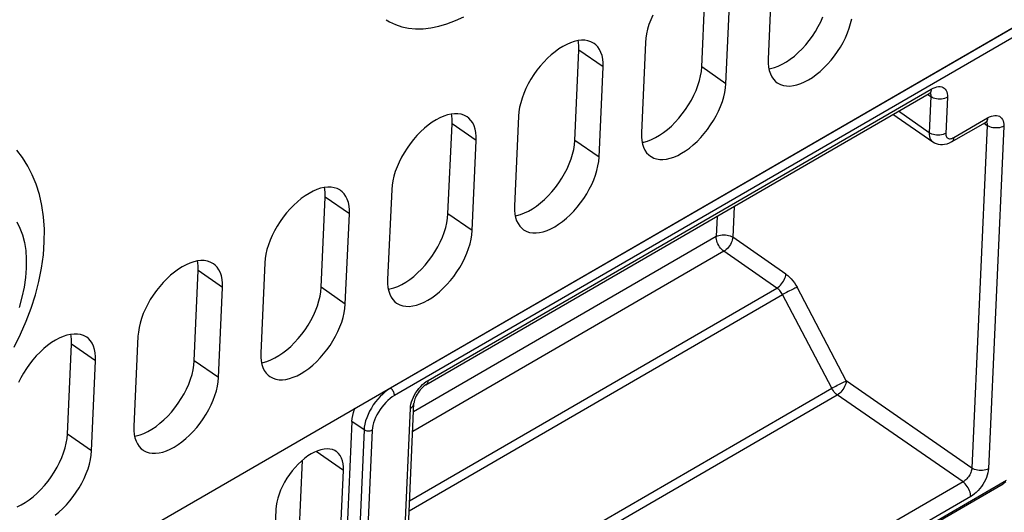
# Model space of a CAD drawing. Header units: millimetres. Extents: x 0 to 594, y 0 to 420.
# Tile 73 of 80: x 544 to 561, y 142 to 151. Entities that reach past the tile are written whole.
import ezdxf

# ---------------------------------------------------------------- set-up
doc = ezdxf.new("R2010")
doc.units = ezdxf.units.MM
doc.header["$LTSCALE"] = 32.67
doc.layers.get('0').update_dxf_attribs({"linetype": 'CONTINUOUS'})

msp = doc.modelspace()

# ---------------------------------------------------------------- linework, layer by layer
at = {"color": 7, "linetype": 'CONTINUOUS'}
for p, q in [((531.552, 133.148), (565.112, 152.596)), ((557.311, 151.458), (557.242, 149.915)), ((556.105, 149.783), (556.174, 151.326)), ((556.519, 149.496), (556.588, 151.039)), ((550.708, 150.592), (550.765, 150.556)), ((550.765, 150.556), (550.866, 150.507)), ((551.748, 150.522), (551.892, 150.576)), ((551.892, 150.576), (552.038, 150.642)), ((555.233, 150.589), (555.203, 150.508)), ((555.268, 150.67), (555.233, 150.589)), ((558.099, 150.473), (558.141, 150.556)), ((558.141, 150.556), (558.179, 150.64)), ((558.652, 150.526), (558.67, 150.604)), ((550.866, 150.507), (550.974, 150.47)), ((550.974, 150.47), (551.089, 150.446)), ((551.089, 150.446), (551.21, 150.435)), ((551.21, 150.435), (551.338, 150.437)), ((551.338, 150.437), (551.47, 150.453)), ((551.47, 150.453), (551.607, 150.481)), ((551.607, 150.481), (551.748, 150.522)), ((555.179, 150.428), (555.16, 150.35)), ((555.203, 150.508), (555.179, 150.428)), ((557.999, 150.312), (558.051, 150.392)), ((558.051, 150.392), (558.099, 150.473)), ((558.598, 150.365), (558.627, 150.446)), ((558.627, 150.446), (558.652, 150.526)), ((553.926, 150.22), (553.862, 150.198)), ((553.989, 150.234), (553.926, 150.22)), ((554.048, 150.24), (553.989, 150.234)), ((553.998, 150.207), (553.992, 150.234)), ((554.105, 150.239), (554.048, 150.24)), ((554.159, 150.231), (554.105, 150.239)), ((554.208, 150.215), (554.159, 150.231)), ((555.148, 150.274), (555.142, 150.201)), ((555.16, 150.35), (555.148, 150.274)), ((557.883, 150.162), (557.943, 150.236)), ((557.943, 150.236), (557.999, 150.312)), ((558.522, 150.203), (558.562, 150.284)), ((558.562, 150.284), (558.598, 150.365)), ((553.663, 150.092), (553.596, 150.044)), ((553.73, 150.134), (553.663, 150.092)), ((553.796, 150.17), (553.73, 150.134)), ((553.862, 150.198), (553.796, 150.17)), ((553.935, 148.525), (554.005, 150.069)), ((554.005, 150.14), (553.998, 150.207)), ((554.005, 150.069), (554.005, 150.14)), ((554.253, 150.192), (554.208, 150.215)), ((554.265, 150.184), (554.253, 150.192)), ((554.293, 150.162), (554.265, 150.184)), ((554.328, 150.125), (554.293, 150.162)), ((554.358, 150.082), (554.328, 150.125)), ((554.382, 150.032), (554.358, 150.082)), ((555.142, 150.201), (555.072, 148.657)), ((557.756, 150.029), (557.821, 150.093)), ((557.821, 150.093), (557.883, 150.162)), ((558.427, 150.046), (558.477, 150.124)), ((558.477, 150.124), (558.522, 150.203)), ((553.466, 149.931), (553.404, 149.867)), ((553.53, 149.99), (553.466, 149.931)), ((553.596, 150.044), (553.53, 149.99)), ((554.4, 149.977), (554.382, 150.032)), ((554.412, 149.916), (554.4, 149.977)), ((554.418, 149.851), (554.412, 149.916)), ((557.242, 149.915), (557.242, 149.845)), ((557.552, 149.87), (557.62, 149.917)), ((557.62, 149.917), (557.689, 149.97)), ((557.689, 149.97), (557.756, 150.029)), ((558.257, 149.83), (558.317, 149.899)), ((558.317, 149.899), (558.374, 149.971)), ((558.374, 149.971), (558.427, 150.046)), ((553.287, 149.726), (553.233, 149.651)), ((553.344, 149.798), (553.287, 149.726)), ((553.404, 149.867), (553.344, 149.798)), ((554.349, 148.238), (554.418, 149.782)), ((554.418, 149.782), (554.418, 149.851)), ((556.099, 149.707), (556.105, 149.783)), ((557.242, 149.845), (557.248, 149.78)), ((557.248, 149.78), (557.26, 149.72)), ((557.254, 149.75), (557.282, 149.755)), ((557.26, 149.72), (557.279, 149.664)), ((557.282, 149.755), (557.348, 149.772)), ((557.348, 149.772), (557.415, 149.797)), ((557.415, 149.797), (557.483, 149.83)), ((557.483, 149.83), (557.552, 149.87)), ((558.13, 149.706), (558.195, 149.766)), ((558.195, 149.766), (558.257, 149.83)), ((553.184, 149.573), (553.139, 149.493)), ((553.233, 149.651), (553.184, 149.573)), ((556.04, 149.466), (556.066, 149.548)), ((556.066, 149.548), (556.086, 149.629)), ((556.086, 149.629), (556.099, 149.707)), ((557.279, 149.664), (557.303, 149.615)), ((557.303, 149.615), (557.332, 149.571)), ((557.332, 149.571), (557.367, 149.534)), ((557.864, 149.527), (557.931, 149.562)), ((557.931, 149.562), (557.998, 149.604)), ((557.998, 149.604), (558.064, 149.652)), ((558.064, 149.652), (558.13, 149.706)), ((553.098, 149.413), (553.063, 149.331)), ((553.139, 149.493), (553.098, 149.413)), ((555.972, 149.299), (556.009, 149.382)), ((556.009, 149.382), (556.04, 149.466)), ((556.5, 149.347), (556.513, 149.423)), ((556.513, 149.423), (556.519, 149.496)), ((557.367, 149.534), (557.396, 149.512)), ((557.396, 149.512), (557.408, 149.504)), ((557.408, 149.504), (557.453, 149.481)), ((557.453, 149.481), (557.502, 149.466)), ((557.502, 149.466), (557.555, 149.457)), ((557.555, 149.457), (557.612, 149.456)), ((557.612, 149.456), (557.672, 149.463)), ((557.672, 149.463), (557.734, 149.477)), ((557.734, 149.477), (557.799, 149.498)), ((557.799, 149.498), (557.864, 149.527)), ((551.387, 144.339), (559.994, 149.327)), ((553.033, 149.251), (553.009, 149.171)), ((553.063, 149.331), (553.033, 149.251)), ((555.881, 149.134), (555.929, 149.216)), ((555.929, 149.216), (555.972, 149.299)), ((556.458, 149.189), (556.482, 149.269)), ((556.482, 149.269), (556.5, 149.347)), ((560.007, 149.334), (559.994, 149.327)), ((560.017, 149.338), (560.007, 149.334)), ((560.025, 149.341), (560.017, 149.338)), ((560.03, 149.342), (560.025, 149.341)), ((560.031, 149.342), (560.03, 149.342)), ((560.03, 149.342), (560.031, 149.342)), ((552.99, 149.092), (552.978, 149.016)), ((553.009, 149.171), (552.99, 149.092)), ((555.773, 148.978), (555.829, 149.055)), ((555.829, 149.055), (555.881, 149.134)), ((556.392, 149.027), (556.428, 149.108)), ((556.428, 149.108), (556.458, 149.189)), ((551.56, 148.877), (551.493, 148.835)), ((551.626, 148.912), (551.56, 148.877)), ((551.692, 148.941), (551.626, 148.912)), ((551.756, 148.962), (551.692, 148.941)), ((551.819, 148.976), (551.756, 148.962)), ((551.879, 148.983), (551.819, 148.976)), ((551.828, 148.95), (551.823, 148.977)), ((551.835, 148.883), (551.828, 148.95)), ((551.835, 148.811), (551.835, 148.883)), ((551.935, 148.982), (551.879, 148.983)), ((551.989, 148.974), (551.935, 148.982)), ((552.038, 148.958), (551.989, 148.974)), ((552.083, 148.935), (552.038, 148.958)), ((552.095, 148.927), (552.083, 148.935)), ((552.123, 148.905), (552.095, 148.927)), ((552.158, 148.868), (552.123, 148.905)), ((552.972, 148.943), (552.903, 147.4)), ((552.978, 149.016), (552.972, 148.943)), ((555.651, 148.836), (555.714, 148.905)), ((555.714, 148.905), (555.773, 148.978)), ((556.307, 148.866), (556.352, 148.946)), ((556.352, 148.946), (556.392, 149.027)), ((560.058, 148.496), (559.376, 148.969)), ((551.361, 148.733), (551.296, 148.673)), ((551.426, 148.787), (551.361, 148.733)), ((551.493, 148.835), (551.426, 148.787)), ((551.765, 147.268), (551.835, 148.811)), ((552.188, 148.824), (552.158, 148.868)), ((552.212, 148.775), (552.188, 148.824)), ((552.23, 148.72), (552.212, 148.775)), ((552.243, 148.659), (552.23, 148.72)), ((555.451, 148.659), (555.519, 148.712)), ((555.519, 148.712), (555.586, 148.771)), ((555.586, 148.771), (555.651, 148.836)), ((556.147, 148.641), (556.204, 148.713)), ((556.204, 148.713), (556.257, 148.789)), ((556.257, 148.789), (556.307, 148.866)), ((560.379, 148.498), (560.958, 148.833)), ((560.971, 148.84), (560.958, 148.833)), ((560.982, 148.845), (560.971, 148.84)), ((560.989, 148.847), (560.982, 148.845)), ((560.994, 148.848), (560.989, 148.847)), ((560.995, 148.849), (560.994, 148.848)), ((560.994, 148.849), (560.995, 148.849)), ((551.174, 148.541), (551.117, 148.468)), ((551.234, 148.609), (551.174, 148.541)), ((551.296, 148.673), (551.234, 148.609)), ((552.249, 148.594), (552.243, 148.659)), ((552.248, 148.524), (552.249, 148.594)), ((555.072, 148.657), (555.072, 148.588)), ((555.072, 148.588), (555.078, 148.523)), ((555.178, 148.515), (555.245, 148.54)), ((555.245, 148.54), (555.313, 148.573)), ((555.313, 148.573), (555.382, 148.613)), ((555.382, 148.613), (555.451, 148.659)), ((556.025, 148.508), (556.087, 148.573)), ((556.087, 148.573), (556.147, 148.641)), ((551.064, 148.393), (551.014, 148.315)), ((551.117, 148.468), (551.064, 148.393)), ((552.179, 146.981), (552.248, 148.524)), ((553.896, 148.291), (553.916, 148.372)), ((553.916, 148.372), (553.929, 148.45)), ((553.929, 148.45), (553.935, 148.525)), ((555.078, 148.523), (555.091, 148.462)), ((555.084, 148.493), (555.113, 148.497)), ((555.091, 148.462), (555.109, 148.407)), ((555.109, 148.407), (555.133, 148.357)), ((555.113, 148.497), (555.178, 148.515)), ((555.828, 148.347), (555.895, 148.395)), ((555.895, 148.395), (555.96, 148.449)), ((555.96, 148.449), (556.025, 148.508)), ((560.087, 148.479), (560.058, 148.496)), ((560.118, 148.465), (560.087, 148.479)), ((560.152, 148.456), (560.118, 148.465)), ((560.186, 148.45), (560.152, 148.456)), ((560.223, 148.45), (560.186, 148.45)), ((560.26, 148.454), (560.223, 148.45)), ((560.299, 148.463), (560.26, 148.454)), ((560.339, 148.477), (560.299, 148.463)), ((560.379, 148.498), (560.339, 148.477)), ((544.486, 148.23), (544.388, 148.36)), ((544.576, 148.087), (544.486, 148.23)), ((550.969, 148.236), (550.928, 148.155)), ((551.014, 148.315), (550.969, 148.236)), ((553.839, 148.125), (553.871, 148.208)), ((553.871, 148.208), (553.896, 148.291)), ((554.343, 148.165), (554.349, 148.238)), ((555.133, 148.357), (555.163, 148.314)), ((555.163, 148.314), (555.198, 148.277)), ((555.198, 148.277), (555.226, 148.255)), ((555.226, 148.255), (555.238, 148.247)), ((555.238, 148.247), (555.283, 148.224)), ((555.283, 148.224), (555.332, 148.208)), ((555.332, 148.208), (555.386, 148.2)), ((555.386, 148.2), (555.442, 148.199)), ((555.442, 148.199), (555.502, 148.206)), ((555.502, 148.206), (555.564, 148.22)), ((555.564, 148.22), (555.629, 148.241)), ((555.629, 148.241), (555.694, 148.269)), ((555.694, 148.269), (555.761, 148.305)), ((555.761, 148.305), (555.828, 148.347)), ((544.655, 147.935), (544.576, 148.087)), ((550.893, 148.074), (550.863, 147.993)), ((550.928, 148.155), (550.893, 148.074)), ((553.759, 147.959), (553.802, 148.041)), ((553.802, 148.041), (553.839, 148.125)), ((554.312, 148.011), (554.33, 148.089)), ((554.33, 148.089), (554.343, 148.165)), ((544.721, 147.774), (544.655, 147.935)), ((550.839, 147.913), (550.821, 147.835)), ((550.863, 147.993), (550.839, 147.913)), ((553.66, 147.797), (553.712, 147.877)), ((553.712, 147.877), (553.759, 147.959)), ((554.258, 147.85), (554.288, 147.931)), ((554.288, 147.931), (554.312, 148.011)), ((544.777, 147.597), (544.721, 147.774)), ((549.587, 147.705), (549.522, 147.683)), ((549.649, 147.719), (549.587, 147.705)), ((549.709, 147.725), (549.649, 147.719)), ((549.658, 147.692), (549.653, 147.719)), ((549.665, 147.625), (549.658, 147.692)), ((549.766, 147.725), (549.709, 147.725)), ((549.819, 147.716), (549.766, 147.725)), ((549.868, 147.7), (549.819, 147.716)), ((549.913, 147.677), (549.868, 147.7)), ((550.808, 147.759), (550.802, 147.686)), ((550.821, 147.835), (550.808, 147.759)), ((553.544, 147.647), (553.603, 147.721)), ((553.603, 147.721), (553.66, 147.797)), ((554.182, 147.689), (554.223, 147.769)), ((554.223, 147.769), (554.258, 147.85)), ((544.82, 147.409), (544.777, 147.597)), ((549.256, 147.529), (549.191, 147.475)), ((549.323, 147.577), (549.256, 147.529)), ((549.39, 147.619), (549.323, 147.577)), ((549.457, 147.655), (549.39, 147.619)), ((549.522, 147.683), (549.457, 147.655)), ((549.596, 146.01), (549.665, 147.554)), ((549.665, 147.554), (549.665, 147.625)), ((549.925, 147.669), (549.913, 147.677)), ((549.953, 147.647), (549.925, 147.669)), ((549.989, 147.61), (549.953, 147.647)), ((550.018, 147.567), (549.989, 147.61)), ((550.042, 147.517), (550.018, 147.567)), ((550.802, 147.686), (550.733, 146.143)), ((553.416, 147.514), (553.481, 147.578)), ((553.481, 147.578), (553.544, 147.647)), ((554.034, 147.456), (554.088, 147.531)), ((554.088, 147.531), (554.137, 147.609)), ((554.137, 147.609), (554.182, 147.689)), ((544.848, 147.214), (544.82, 147.409)), ((549.126, 147.416), (549.064, 147.352)), ((549.191, 147.475), (549.126, 147.416)), ((550.061, 147.462), (550.042, 147.517)), ((550.073, 147.402), (550.061, 147.462)), ((550.079, 147.336), (550.073, 147.402)), ((552.903, 147.4), (552.902, 147.331)), ((553.143, 147.315), (553.212, 147.355)), ((553.212, 147.355), (553.281, 147.402)), ((553.281, 147.402), (553.349, 147.455)), ((553.349, 147.455), (553.416, 147.514)), ((553.917, 147.315), (553.977, 147.384)), ((553.977, 147.384), (554.034, 147.456)), ((544.863, 147.004), (544.848, 147.214)), ((548.947, 147.211), (548.894, 147.136)), ((549.004, 147.283), (548.947, 147.211)), ((549.064, 147.352), (549.004, 147.283)), ((550.009, 145.723), (550.079, 147.267)), ((550.079, 147.267), (550.079, 147.336)), ((551.746, 147.114), (551.759, 147.193)), ((551.759, 147.193), (551.765, 147.268)), ((552.902, 147.331), (552.909, 147.265)), ((552.909, 147.265), (552.921, 147.205)), ((552.915, 147.235), (552.943, 147.24)), ((552.921, 147.205), (552.939, 147.15)), ((552.943, 147.24), (553.008, 147.257)), ((553.008, 147.257), (553.075, 147.283)), ((553.075, 147.283), (553.143, 147.315)), ((553.725, 147.138), (553.791, 147.192)), ((553.791, 147.192), (553.855, 147.251)), ((553.855, 147.251), (553.917, 147.315)), ((548.844, 147.058), (548.799, 146.978)), ((548.894, 147.136), (548.844, 147.058)), ((551.701, 146.951), (551.726, 147.033)), ((551.726, 147.033), (551.746, 147.114)), ((552.939, 147.15), (552.963, 147.1)), ((552.963, 147.1), (552.993, 147.057)), ((552.993, 147.057), (553.028, 147.02)), ((553.028, 147.02), (553.056, 146.997)), ((553.525, 147.012), (553.591, 147.047)), ((553.591, 147.047), (553.658, 147.089)), ((553.658, 147.089), (553.725, 147.138)), ((544.861, 146.787), (544.863, 147.004)), ((548.759, 146.898), (548.723, 146.816)), ((548.799, 146.978), (548.759, 146.898)), ((551.632, 146.784), (551.669, 146.868)), ((551.669, 146.868), (551.701, 146.951)), ((552.161, 146.832), (552.173, 146.908)), ((552.173, 146.908), (552.179, 146.981)), ((553.056, 146.997), (553.068, 146.989)), ((553.068, 146.989), (553.113, 146.966)), ((553.113, 146.966), (553.162, 146.951)), ((553.162, 146.951), (553.216, 146.942)), ((553.216, 146.942), (553.272, 146.941)), ((553.272, 146.941), (553.332, 146.948)), ((553.332, 146.948), (553.395, 146.962)), ((553.395, 146.962), (553.459, 146.984)), ((553.459, 146.984), (553.525, 147.012)), ((544.845, 146.566), (544.861, 146.787)), ((548.693, 146.736), (548.669, 146.656)), ((548.723, 146.816), (548.693, 146.736)), ((551.542, 146.619), (551.589, 146.701)), ((551.589, 146.701), (551.632, 146.784)), ((552.118, 146.674), (552.142, 146.754)), ((552.142, 146.754), (552.161, 146.832)), ((544.813, 146.339), (544.845, 146.566)), ((548.651, 146.578), (548.638, 146.502)), ((548.669, 146.656), (548.651, 146.578)), ((551.434, 146.463), (551.49, 146.54)), ((551.49, 146.54), (551.542, 146.619)), ((552.053, 146.512), (552.088, 146.593)), ((552.088, 146.593), (552.118, 146.674)), ((547.22, 146.362), (547.153, 146.32)), ((547.287, 146.397), (547.22, 146.362)), ((547.352, 146.426), (547.287, 146.397)), ((547.417, 146.447), (547.352, 146.426)), ((547.479, 146.461), (547.417, 146.447)), ((547.539, 146.468), (547.479, 146.461)), ((547.489, 146.435), (547.483, 146.462)), ((547.495, 146.368), (547.489, 146.435)), ((547.495, 146.296), (547.495, 146.368)), ((547.596, 146.467), (547.539, 146.468)), ((547.649, 146.459), (547.596, 146.467)), ((547.698, 146.443), (547.649, 146.459)), ((547.743, 146.42), (547.698, 146.443)), ((547.755, 146.412), (547.743, 146.42)), ((547.784, 146.39), (547.755, 146.412)), ((547.819, 146.353), (547.784, 146.39)), ((547.848, 146.309), (547.819, 146.353)), ((548.632, 146.429), (548.563, 144.885)), ((548.638, 146.502), (548.632, 146.429)), ((551.311, 146.321), (551.374, 146.39)), ((551.374, 146.39), (551.434, 146.463)), ((551.918, 146.274), (551.967, 146.352)), ((551.967, 146.352), (552.012, 146.431)), ((552.012, 146.431), (552.053, 146.512)), ((544.768, 146.111), (544.813, 146.339)), ((547.021, 146.218), (546.957, 146.158)), ((547.087, 146.272), (547.021, 146.218)), ((547.153, 146.32), (547.087, 146.272)), ((547.426, 144.753), (547.495, 146.296)), ((547.872, 146.26), (547.848, 146.309)), ((547.891, 146.205), (547.872, 146.26)), ((547.903, 146.144), (547.891, 146.205)), ((551.111, 146.144), (551.179, 146.197)), ((551.179, 146.197), (551.246, 146.256)), ((551.246, 146.256), (551.311, 146.321)), ((551.807, 146.126), (551.864, 146.198)), ((551.864, 146.198), (551.918, 146.274)), ((544.708, 145.882), (544.768, 146.111)), ((546.834, 146.026), (546.777, 145.954)), ((546.894, 146.094), (546.834, 146.026)), ((546.957, 146.158), (546.894, 146.094)), ((547.84, 144.466), (547.909, 146.009)), ((547.909, 146.079), (547.903, 146.144)), ((547.909, 146.009), (547.909, 146.079)), ((549.589, 145.935), (549.596, 146.01)), ((550.733, 146.143), (550.733, 146.073)), ((550.733, 146.073), (550.739, 146.008)), ((550.739, 146.008), (550.751, 145.947)), ((550.838, 146), (550.905, 146.025)), ((550.905, 146.025), (550.973, 146.058)), ((550.973, 146.058), (551.042, 146.098)), ((551.042, 146.098), (551.111, 146.144)), ((551.685, 145.993), (551.747, 146.058)), ((551.747, 146.058), (551.807, 146.126)), ((544.635, 145.655), (544.708, 145.882)), ((546.724, 145.878), (546.674, 145.8)), ((546.777, 145.954), (546.724, 145.878)), ((549.557, 145.776), (549.576, 145.857)), ((549.576, 145.857), (549.589, 145.935)), ((550.745, 145.978), (550.773, 145.982)), ((550.751, 145.947), (550.769, 145.892)), ((550.769, 145.892), (550.793, 145.842)), ((550.773, 145.982), (550.838, 146)), ((550.793, 145.842), (550.823, 145.799)), ((551.488, 145.832), (551.555, 145.88)), ((551.555, 145.88), (551.621, 145.934)), ((551.621, 145.934), (551.685, 145.993)), ((546.629, 145.721), (546.589, 145.64)), ((546.674, 145.8), (546.629, 145.721)), ((549.499, 145.61), (549.531, 145.694)), ((549.531, 145.694), (549.557, 145.776)), ((550.003, 145.65), (550.009, 145.723)), ((550.823, 145.799), (550.858, 145.762)), ((550.858, 145.762), (550.886, 145.74)), ((550.886, 145.74), (550.898, 145.732)), ((550.898, 145.732), (550.943, 145.709)), ((550.943, 145.709), (550.993, 145.693)), ((550.993, 145.693), (551.046, 145.685)), ((551.046, 145.685), (551.103, 145.684)), ((551.103, 145.684), (551.162, 145.691)), ((551.162, 145.691), (551.225, 145.705)), ((551.225, 145.705), (551.289, 145.726)), ((551.289, 145.726), (551.355, 145.755)), ((551.355, 145.755), (551.421, 145.79)), ((551.421, 145.79), (551.488, 145.832)), ((544.55, 145.43), (544.635, 145.655)), ((546.554, 145.559), (546.524, 145.478)), ((546.589, 145.64), (546.554, 145.559)), ((549.42, 145.444), (549.462, 145.527)), ((549.462, 145.527), (549.499, 145.61)), ((549.972, 145.496), (549.991, 145.574)), ((549.991, 145.574), (550.003, 145.65)), ((544.454, 145.207), (544.55, 145.43)), ((546.499, 145.398), (546.481, 145.32)), ((546.524, 145.478), (546.499, 145.398)), ((549.32, 145.282), (549.372, 145.362)), ((549.372, 145.362), (549.42, 145.444)), ((549.883, 145.254), (549.918, 145.335)), ((549.918, 145.335), (549.948, 145.416)), ((549.948, 145.416), (549.972, 145.496)), ((544.347, 144.988), (544.454, 145.207)), ((545.183, 145.168), (545.117, 145.14)), ((545.247, 145.19), (545.183, 145.168)), ((545.309, 145.204), (545.247, 145.19)), ((545.369, 145.21), (545.309, 145.204)), ((545.319, 145.177), (545.313, 145.204)), ((545.325, 145.11), (545.319, 145.177)), ((545.426, 145.21), (545.369, 145.21)), ((545.479, 145.201), (545.426, 145.21)), ((545.529, 145.186), (545.479, 145.201)), ((545.574, 145.162), (545.529, 145.186)), ((546.462, 145.171), (546.393, 143.628)), ((546.469, 145.244), (546.462, 145.171)), ((546.481, 145.32), (546.469, 145.244)), ((549.204, 145.132), (549.264, 145.206)), ((549.264, 145.206), (549.32, 145.282)), ((549.797, 145.094), (549.843, 145.174)), ((549.843, 145.174), (549.883, 145.254)), ((544.917, 145.014), (544.851, 144.96)), ((544.983, 145.063), (544.917, 145.014)), ((545.05, 145.105), (544.983, 145.063)), ((545.117, 145.14), (545.05, 145.105)), ((545.256, 143.495), (545.325, 145.039)), ((545.325, 145.039), (545.325, 145.11)), ((545.586, 145.155), (545.574, 145.162)), ((545.614, 145.132), (545.586, 145.155)), ((545.649, 145.095), (545.614, 145.132)), ((545.679, 145.052), (545.649, 145.095)), ((545.703, 145.002), (545.679, 145.052)), ((545.721, 144.947), (545.703, 145.002)), ((549.009, 144.94), (549.076, 144.999)), ((549.076, 144.999), (549.141, 145.063)), ((549.141, 145.063), (549.204, 145.132)), ((549.694, 144.941), (549.748, 145.016)), ((549.748, 145.016), (549.797, 145.094)), ((544.724, 144.837), (544.664, 144.768)), ((544.787, 144.901), (544.724, 144.837)), ((544.851, 144.96), (544.787, 144.901)), ((545.733, 144.887), (545.721, 144.947)), ((545.739, 144.821), (545.733, 144.887)), ((548.563, 144.885), (548.563, 144.816)), ((548.803, 144.8), (548.872, 144.84)), ((548.872, 144.84), (548.941, 144.887)), ((548.941, 144.887), (549.009, 144.94)), ((549.578, 144.8), (549.638, 144.869)), ((549.638, 144.869), (549.694, 144.941)), ((544.607, 144.696), (544.554, 144.621)), ((544.664, 144.768), (544.607, 144.696)), ((545.67, 143.208), (545.739, 144.752)), ((545.739, 144.752), (545.739, 144.821)), ((547.406, 144.599), (547.419, 144.678)), ((547.419, 144.678), (547.426, 144.753)), ((548.563, 144.816), (548.569, 144.75)), ((548.569, 144.75), (548.581, 144.69)), ((548.575, 144.72), (548.603, 144.725)), ((548.581, 144.69), (548.599, 144.635)), ((548.603, 144.725), (548.668, 144.742)), ((548.668, 144.742), (548.735, 144.768)), ((548.735, 144.768), (548.803, 144.8)), ((549.385, 144.623), (549.451, 144.677)), ((549.451, 144.677), (549.515, 144.736)), ((549.515, 144.736), (549.578, 144.8)), ((544.505, 144.543), (544.459, 144.463)), ((544.554, 144.621), (544.505, 144.543)), ((547.361, 144.436), (547.387, 144.519)), ((547.387, 144.519), (547.406, 144.599)), ((548.599, 144.635), (548.623, 144.585)), ((548.623, 144.585), (548.653, 144.542)), ((548.653, 144.542), (548.688, 144.505)), ((548.688, 144.505), (548.716, 144.482)), ((549.119, 144.469), (549.185, 144.497)), ((549.185, 144.497), (549.252, 144.533)), ((549.252, 144.533), (549.318, 144.574)), ((549.318, 144.574), (549.385, 144.623)), ((544.459, 144.463), (544.419, 144.383)), ((547.292, 144.269), (547.33, 144.353)), ((547.33, 144.353), (547.361, 144.436)), ((547.821, 144.317), (547.833, 144.393)), ((547.833, 144.393), (547.84, 144.466)), ((548.716, 144.482), (548.728, 144.475)), ((548.728, 144.475), (548.773, 144.452)), ((548.773, 144.452), (548.823, 144.436)), ((548.823, 144.436), (548.876, 144.427)), ((548.876, 144.427), (548.933, 144.427)), ((548.933, 144.427), (548.993, 144.433)), ((548.993, 144.433), (549.055, 144.447)), ((549.055, 144.447), (549.119, 144.469)), ((551.37, 144.328), (551.352, 144.315)), ((551.387, 144.339), (551.37, 144.328)), ((547.202, 144.105), (547.25, 144.186)), ((547.25, 144.186), (547.292, 144.269)), ((547.748, 144.078), (547.778, 144.159)), ((547.778, 144.159), (547.803, 144.239)), ((547.803, 144.239), (547.821, 144.317)), ((551.237, 144.179), (551.222, 144.152)), ((551.254, 144.206), (551.237, 144.179)), ((551.272, 144.232), (551.254, 144.206)), ((551.292, 144.257), (551.272, 144.232)), ((551.312, 144.279), (551.292, 144.257)), ((551.333, 144.299), (551.312, 144.279)), ((551.352, 144.315), (551.333, 144.299)), ((547.094, 143.948), (547.15, 144.025)), ((547.15, 144.025), (547.202, 144.105)), ((547.673, 143.916), (547.713, 143.997)), ((547.713, 143.997), (547.748, 144.078)), ((550.872, 137.081), (551.183, 144.026)), ((551.184, 144.04), (551.183, 144.026)), ((551.187, 144.057), (551.184, 144.04)), ((551.192, 144.077), (551.187, 144.057)), ((551.199, 144.1), (551.192, 144.077)), ((551.209, 144.125), (551.199, 144.1)), ((551.222, 144.152), (551.209, 144.125)), ((546.972, 143.806), (547.034, 143.875)), ((547.034, 143.875), (547.094, 143.948)), ((547.578, 143.759), (547.628, 143.837)), ((547.628, 143.837), (547.673, 143.916)), ((550.136, 143.814), (550.15, 143.867)), ((550.15, 143.867), (550.168, 143.922)), ((550.168, 143.922), (550.175, 143.94)), ((546.771, 143.63), (546.839, 143.683)), ((546.839, 143.683), (546.906, 143.742)), ((546.906, 143.742), (546.972, 143.806)), ((547.468, 143.611), (547.525, 143.684)), ((547.525, 143.684), (547.578, 143.759)), ((550.122, 143.712), (549.811, 136.766)), ((550.122, 143.712), (550.127, 143.762)), ((550.127, 143.762), (550.136, 143.814)), ((545.249, 143.42), (545.256, 143.495)), ((546.393, 143.628), (546.393, 143.558)), ((546.393, 143.558), (546.399, 143.493)), ((546.399, 143.493), (546.411, 143.432)), ((546.433, 143.467), (546.498, 143.485)), ((546.498, 143.485), (546.565, 143.51)), ((546.565, 143.51), (546.634, 143.543)), ((546.634, 143.543), (546.702, 143.583)), ((546.702, 143.583), (546.771, 143.63)), ((547.345, 143.479), (547.408, 143.543)), ((547.408, 143.543), (547.468, 143.611)), ((545.217, 143.261), (545.236, 143.342)), ((545.236, 143.342), (545.249, 143.42)), ((546.405, 143.463), (546.433, 143.467)), ((546.411, 143.432), (546.429, 143.377)), ((546.429, 143.377), (546.454, 143.328)), ((546.454, 143.328), (546.483, 143.284)), ((547.082, 143.275), (547.149, 143.317)), ((547.149, 143.317), (547.215, 143.365)), ((547.215, 143.365), (547.281, 143.419)), ((547.281, 143.419), (547.345, 143.479)), ((545.16, 143.095), (545.191, 143.179)), ((545.191, 143.179), (545.217, 143.261)), ((545.664, 143.136), (545.67, 143.208)), ((546.483, 143.284), (546.518, 143.247)), ((546.518, 143.247), (546.547, 143.225)), ((546.547, 143.225), (546.559, 143.217)), ((546.559, 143.217), (546.604, 143.194)), ((546.604, 143.194), (546.653, 143.178)), ((546.653, 143.178), (546.706, 143.17)), ((546.706, 143.17), (546.763, 143.169)), ((546.763, 143.169), (546.823, 143.176)), ((546.823, 143.176), (546.885, 143.19)), ((546.885, 143.19), (546.949, 143.211)), ((546.949, 143.211), (547.015, 143.24)), ((547.015, 143.24), (547.082, 143.275)), ((549.426, 143.159), (549.37, 143.123)), ((549.483, 143.188), (549.426, 143.159)), ((549.539, 143.212), (549.483, 143.188)), ((549.593, 143.229), (549.539, 143.212)), ((549.646, 143.24), (549.593, 143.229)), ((549.696, 143.244), (549.646, 143.24)), ((549.743, 143.241), (549.696, 143.244)), ((549.787, 143.231), (549.743, 143.241)), ((549.828, 143.215), (549.787, 143.231)), ((549.855, 143.199), (549.828, 143.215)), ((549.864, 143.192), (549.855, 143.199)), ((549.895, 143.163), (549.864, 143.192)), ((549.922, 143.128), (549.895, 143.163)), ((545.08, 142.929), (545.122, 143.012)), ((545.122, 143.012), (545.16, 143.095)), ((545.608, 142.901), (545.633, 142.981)), ((545.633, 142.981), (545.651, 143.06)), ((545.651, 143.06), (545.664, 143.136)), ((549.203, 142.983), (549.15, 142.928)), ((549.17, 140.731), (549.274, 143.049)), ((549.257, 143.035), (549.203, 142.983)), ((549.313, 143.081), (549.257, 143.035)), ((549.37, 143.123), (549.313, 143.081)), ((549.944, 143.087), (549.922, 143.128)), ((549.961, 143.041), (549.944, 143.087)), ((549.972, 142.99), (549.961, 143.041)), ((549.977, 142.935), (549.972, 142.99)), ((544.98, 142.768), (545.032, 142.847)), ((545.032, 142.847), (545.08, 142.929)), ((545.543, 142.739), (545.579, 142.821)), ((545.579, 142.821), (545.608, 142.901)), ((549.1, 142.868), (549.053, 142.806)), ((549.15, 142.928), (549.1, 142.868)), ((549.86, 140.253), (549.977, 142.876)), ((549.977, 142.876), (549.977, 142.935)), ((544.864, 142.618), (544.924, 142.691)), ((544.924, 142.691), (544.98, 142.768)), ((545.458, 142.579), (545.503, 142.659)), ((545.503, 142.659), (545.543, 142.739)), ((548.969, 142.674), (548.933, 142.605)), ((549.009, 142.741), (548.969, 142.674)), ((549.053, 142.806), (549.009, 142.741)), ((550.484, 136.402), (561.261, 142.647)), ((561.309, 142.678), (561.261, 142.647)), ((544.67, 142.425), (544.737, 142.484)), ((544.737, 142.484), (544.802, 142.548)), ((544.802, 142.548), (544.864, 142.618)), ((545.355, 142.426), (545.408, 142.501)), ((545.408, 142.501), (545.458, 142.579)), ((548.902, 142.536), (548.875, 142.468)), ((548.933, 142.605), (548.902, 142.536)), ((544.464, 142.286), (544.533, 142.325)), ((544.533, 142.325), (544.601, 142.372)), ((544.601, 142.372), (544.67, 142.425)), ((545.238, 142.285), (545.298, 142.354)), ((545.298, 142.354), (545.355, 142.426)), ((548.837, 142.333), (548.826, 142.268)), ((548.853, 142.399), (548.837, 142.333)), ((548.875, 142.468), (548.853, 142.399)), ((544.396, 142.253), (544.464, 142.286)), ((545.045, 142.108), (545.111, 142.162)), ((545.111, 142.162), (545.176, 142.221)), ((545.176, 142.221), (545.238, 142.285)), ((548.82, 142.206), (548.703, 139.582)), ((548.826, 142.268), (548.82, 142.206))]:
    msp.add_line(p, q, dxfattribs=at)
at = {"color": 9, "linetype": 'CONTINUOUS'}
for p, q in [((561.56, 150.528), (550.784, 144.283)), ((561.626, 150.403), (550.849, 144.158)), ((554.418, 149.782), (554.005, 150.069)), ((556.519, 149.496), (556.105, 149.783)), ((551.424, 144.416), (560.031, 149.404)), ((560.029, 149.383), (560.024, 149.364)), ((560.031, 149.404), (560.029, 149.383)), ((560.031, 149.404), (560.063, 149.421)), ((560.063, 149.421), (560.095, 149.433)), ((560.095, 149.433), (560.126, 149.442)), ((560.126, 149.442), (560.155, 149.446)), ((560.155, 149.446), (560.183, 149.446)), ((560.183, 149.446), (560.209, 149.441)), ((560.209, 149.441), (560.232, 149.432)), ((560.232, 149.432), (560.252, 149.419)), ((560.252, 149.419), (560.27, 149.401)), ((560.27, 149.401), (560.284, 149.38)), ((560.284, 149.38), (560.295, 149.355)), ((559.97, 149.313), (560.024, 149.275)), ((560.006, 149.336), (559.994, 149.327)), ((560.024, 149.275), (559.996, 148.657)), ((560.016, 149.348), (560.006, 149.336)), ((560.011, 149.336), (560.013, 149.333)), ((560.013, 149.333), (560.018, 149.321)), ((560.024, 149.364), (560.016, 149.348)), ((560.018, 149.321), (560.022, 149.307)), ((560.022, 149.307), (560.024, 149.291)), ((560.024, 149.291), (560.024, 149.275)), ((560.045, 149.262), (560.024, 149.275)), ((560.069, 149.251), (560.045, 149.262)), ((560.094, 149.243), (560.069, 149.251)), ((560.122, 149.236), (560.094, 149.243)), ((560.15, 149.233), (560.122, 149.236)), ((560.178, 149.231), (560.15, 149.233)), ((560.207, 149.233), (560.178, 149.231)), ((560.234, 149.237), (560.207, 149.233)), ((560.26, 149.243), (560.234, 149.237)), ((560.285, 149.252), (560.26, 149.243)), ((560.307, 149.263), (560.279, 148.646)), ((560.307, 149.263), (560.285, 149.252)), ((560.295, 149.355), (560.303, 149.327)), ((560.303, 149.327), (560.306, 149.296)), ((560.306, 149.296), (560.307, 149.263)), ((559.996, 148.657), (559.469, 149.023)), ((560.417, 148.575), (560.995, 148.91)), ((560.988, 148.871), (560.98, 148.855)), ((560.993, 148.889), (560.988, 148.871)), ((560.995, 148.91), (560.993, 148.889)), ((560.995, 148.91), (561.027, 148.927)), ((561.027, 148.927), (561.059, 148.94)), ((561.059, 148.94), (561.09, 148.948)), ((561.09, 148.948), (561.12, 148.953)), ((561.12, 148.953), (561.147, 148.952)), ((561.147, 148.952), (561.173, 148.947)), ((561.173, 148.947), (561.196, 148.938)), ((561.196, 148.938), (561.216, 148.925)), ((561.216, 148.925), (561.234, 148.908)), ((561.234, 148.908), (561.248, 148.886)), ((561.248, 148.886), (561.259, 148.862)), ((552.248, 148.524), (551.835, 148.811)), ((560.988, 148.781), (560.725, 142.916)), ((560.934, 148.819), (560.988, 148.781)), ((560.97, 148.842), (560.958, 148.833)), ((560.98, 148.855), (560.97, 148.842)), ((560.975, 148.842), (560.977, 148.84)), ((560.977, 148.84), (560.983, 148.827)), ((560.983, 148.827), (560.986, 148.813)), ((560.986, 148.813), (560.988, 148.798)), ((560.988, 148.798), (560.988, 148.781)), ((561.009, 148.768), (560.988, 148.781)), ((561.271, 148.769), (561.008, 142.904)), ((561.033, 148.758), (561.009, 148.768)), ((561.059, 148.749), (561.033, 148.758)), ((561.086, 148.743), (561.059, 148.749)), ((561.114, 148.739), (561.086, 148.743)), ((561.142, 148.738), (561.114, 148.739)), ((561.171, 148.739), (561.142, 148.738)), ((561.198, 148.743), (561.171, 148.739)), ((561.225, 148.75), (561.198, 148.743)), ((561.249, 148.758), (561.225, 148.75)), ((561.271, 148.769), (561.249, 148.758)), ((561.259, 148.862), (561.267, 148.833)), ((561.267, 148.833), (561.271, 148.802)), ((561.271, 148.802), (561.271, 148.769)), ((560.018, 148.645), (559.996, 148.657)), ((559.996, 148.657), (559.997, 148.624)), ((559.997, 148.624), (560.001, 148.593)), ((560.001, 148.593), (560.008, 148.565)), ((560.008, 148.565), (560.019, 148.54)), ((560.041, 148.634), (560.018, 148.645)), ((560.019, 148.54), (560.033, 148.519)), ((560.067, 148.625), (560.041, 148.634)), ((560.094, 148.619), (560.067, 148.625)), ((560.122, 148.615), (560.094, 148.619)), ((560.151, 148.614), (560.122, 148.615)), ((560.179, 148.615), (560.151, 148.614)), ((560.206, 148.619), (560.179, 148.615)), ((560.233, 148.626), (560.206, 148.619)), ((560.257, 148.635), (560.233, 148.626)), ((560.279, 148.646), (560.257, 148.635)), ((560.279, 148.646), (560.279, 148.629)), ((560.279, 148.629), (560.281, 148.613)), ((560.281, 148.613), (560.285, 148.599)), ((560.285, 148.599), (560.29, 148.587)), ((560.29, 148.587), (560.298, 148.576)), ((560.298, 148.576), (560.306, 148.568)), ((560.306, 148.568), (560.317, 148.561)), ((560.317, 148.561), (560.328, 148.556)), ((560.328, 148.556), (560.341, 148.554)), ((560.341, 148.554), (560.355, 148.554)), ((560.355, 148.554), (560.369, 148.556)), ((560.369, 148.556), (560.385, 148.56)), ((560.385, 148.56), (560.401, 148.567)), ((560.401, 148.567), (560.417, 148.575)), ((560.409, 148.535), (560.401, 148.52)), ((560.414, 148.554), (560.409, 148.535)), ((560.417, 148.575), (560.414, 148.554)), ((554.349, 148.238), (553.935, 148.525)), ((560.033, 148.519), (560.051, 148.501)), ((560.051, 148.501), (560.058, 148.496)), ((560.391, 148.507), (560.379, 148.498)), ((560.401, 148.52), (560.391, 148.507)), ((550.079, 147.267), (549.665, 147.554)), ((556.659, 147.394), (556.636, 146.866)), ((552.179, 146.981), (551.765, 147.268)), ((556.369, 147.226), (556.353, 146.878)), ((544.388, 147.132), (544.443, 147.025)), ((544.443, 147.025), (544.488, 146.907)), ((544.488, 146.907), (544.521, 146.778)), ((556.353, 146.878), (551.176, 143.878)), ((556.353, 146.878), (556.375, 146.889)), ((556.353, 146.855), (556.353, 146.878)), ((556.357, 146.83), (556.353, 146.855)), ((556.375, 146.889), (556.399, 146.898)), ((556.399, 146.898), (556.426, 146.904)), ((556.426, 146.904), (556.453, 146.908)), ((556.453, 146.908), (556.481, 146.909)), ((556.481, 146.909), (556.51, 146.908)), ((556.51, 146.908), (556.538, 146.904)), ((556.538, 146.904), (556.565, 146.898)), ((556.565, 146.898), (556.591, 146.89)), ((556.591, 146.89), (556.615, 146.879)), ((556.615, 146.879), (556.636, 146.866)), ((556.636, 146.866), (556.633, 146.843)), ((557.544, 146.236), (556.636, 146.866)), ((544.521, 146.778), (544.543, 146.64)), ((556.363, 146.805), (556.357, 146.83)), ((556.371, 146.779), (556.363, 146.805)), ((556.382, 146.753), (556.371, 146.779)), ((556.395, 146.728), (556.382, 146.753)), ((556.411, 146.704), (556.395, 146.728)), ((556.427, 146.681), (556.411, 146.704)), ((556.445, 146.661), (556.427, 146.681)), ((556.563, 146.698), (556.545, 146.677)), ((556.58, 146.72), (556.563, 146.698)), ((556.596, 146.744), (556.58, 146.72)), ((556.609, 146.769), (556.596, 146.744)), ((556.62, 146.794), (556.609, 146.769)), ((556.628, 146.819), (556.62, 146.794)), ((556.633, 146.843), (556.628, 146.819)), ((544.543, 146.64), (544.553, 146.494)), ((556.484, 146.628), (551.161, 143.543)), ((556.465, 146.643), (556.445, 146.661)), ((556.484, 146.628), (556.465, 146.643)), ((556.505, 146.641), (556.484, 146.628)), ((557.392, 145.998), (556.484, 146.628)), ((556.525, 146.658), (556.505, 146.641)), ((556.545, 146.677), (556.525, 146.658)), ((544.553, 146.494), (544.552, 146.34)), ((544.539, 146.179), (544.515, 146.012)), ((544.552, 146.34), (544.539, 146.179)), ((547.909, 146.009), (547.495, 146.296)), ((557.528, 146.164), (557.536, 146.189)), ((557.536, 146.189), (557.542, 146.213)), ((557.542, 146.213), (557.544, 146.236)), ((557.544, 146.236), (557.575, 146.213)), ((557.575, 146.213), (557.605, 146.186)), ((557.605, 146.186), (557.634, 146.156)), ((544.515, 146.012), (544.479, 145.841)), ((550.009, 145.723), (549.596, 146.01)), ((557.392, 145.998), (557.413, 146.011)), ((557.413, 146.011), (557.434, 146.028)), ((557.434, 146.028), (557.453, 146.047)), ((557.453, 146.047), (557.472, 146.068)), ((557.472, 146.068), (557.489, 146.09)), ((557.489, 146.09), (557.504, 146.114)), ((557.504, 146.114), (557.517, 146.139)), ((557.517, 146.139), (557.528, 146.164)), ((557.634, 146.156), (557.662, 146.122)), ((557.662, 146.122), (557.689, 146.087)), ((557.689, 146.087), (557.713, 146.049)), ((557.713, 146.049), (557.735, 146.01)), ((557.735, 146.01), (557.719, 146.004)), ((558.575, 144.407), (557.735, 146.01)), ((544.479, 145.841), (544.432, 145.666)), ((551.1, 142.183), (557.488, 145.885)), ((551.108, 142.356), (557.392, 145.998)), ((557.408, 145.986), (557.392, 145.998)), ((557.423, 145.973), (557.408, 145.986)), ((557.438, 145.958), (557.423, 145.973)), ((557.452, 145.941), (557.438, 145.958)), ((557.465, 145.923), (557.452, 145.941)), ((557.477, 145.904), (557.465, 145.923)), ((557.488, 145.885), (557.477, 145.904)), ((557.51, 145.897), (557.488, 145.885)), ((558.328, 144.281), (557.488, 145.885)), ((557.533, 145.91), (557.51, 145.897)), ((557.557, 145.924), (557.533, 145.91)), ((557.582, 145.937), (557.557, 145.924)), ((557.608, 145.95), (557.582, 145.937)), ((557.633, 145.963), (557.608, 145.95)), ((557.657, 145.975), (557.633, 145.963)), ((557.679, 145.986), (557.657, 145.975)), ((557.7, 145.995), (557.679, 145.986)), ((557.719, 146.004), (557.7, 145.995)), ((545.739, 144.752), (545.325, 145.039)), ((547.84, 144.466), (547.426, 144.753)), ((551.298, 144.313), (551.328, 144.344)), ((551.328, 144.344), (551.36, 144.371)), ((551.36, 144.371), (551.392, 144.396)), ((551.399, 144.348), (551.387, 144.339)), ((551.392, 144.396), (551.424, 144.416)), ((551.409, 144.361), (551.399, 144.348)), ((551.417, 144.376), (551.409, 144.361)), ((551.422, 144.395), (551.417, 144.376)), ((551.424, 144.416), (551.422, 144.395)), ((558.398, 144.32), (558.423, 144.333)), ((558.423, 144.333), (558.448, 144.346)), ((558.448, 144.346), (558.473, 144.359)), ((558.473, 144.359), (558.497, 144.371)), ((558.497, 144.371), (558.52, 144.382)), ((558.52, 144.382), (558.541, 144.392)), ((558.541, 144.392), (558.559, 144.4)), ((558.56, 144.335), (558.549, 144.31)), ((558.559, 144.4), (558.575, 144.407)), ((558.568, 144.36), (558.56, 144.335)), ((558.573, 144.384), (558.568, 144.36)), ((558.575, 144.407), (558.573, 144.384)), ((560.725, 142.916), (558.575, 144.407)), ((550.648, 144.183), (550.605, 144.141)), ((550.693, 144.221), (550.648, 144.183)), ((550.738, 144.254), (550.693, 144.221)), ((550.784, 144.283), (550.738, 144.254)), ((550.784, 144.283), (550.776, 144.288)), ((550.794, 144.274), (550.784, 144.283)), ((550.805, 144.264), (550.794, 144.274)), ((550.815, 144.253), (550.805, 144.264)), ((550.849, 144.158), (550.811, 144.134)), ((550.823, 144.24), (550.815, 144.253)), ((550.831, 144.227), (550.823, 144.24)), ((550.838, 144.212), (550.831, 144.227)), ((550.843, 144.198), (550.838, 144.212)), ((550.847, 144.184), (550.843, 144.198)), ((550.849, 144.171), (550.847, 144.184)), ((550.849, 144.158), (550.849, 144.171)), ((550.996, 139.864), (558.424, 144.169)), ((551.004, 140.037), (558.328, 144.281)), ((551.173, 144.13), (551.193, 144.169)), ((551.193, 144.169), (551.216, 144.207)), ((551.216, 144.207), (551.241, 144.244)), ((551.241, 144.244), (551.268, 144.28)), ((551.268, 144.28), (551.298, 144.313)), ((558.328, 144.281), (558.35, 144.294)), ((558.341, 144.259), (558.328, 144.281)), ((558.356, 144.237), (558.341, 144.259)), ((558.35, 144.294), (558.373, 144.307)), ((558.372, 144.217), (558.356, 144.237)), ((558.388, 144.199), (558.372, 144.217)), ((558.373, 144.307), (558.398, 144.32)), ((558.406, 144.182), (558.388, 144.199)), ((558.424, 144.169), (558.406, 144.182)), ((558.445, 144.182), (558.424, 144.169)), ((560.574, 142.678), (558.424, 144.169)), ((558.465, 144.198), (558.445, 144.182)), ((558.485, 144.217), (558.465, 144.198)), ((558.503, 144.238), (558.485, 144.217)), ((558.52, 144.261), (558.503, 144.238)), ((558.536, 144.285), (558.52, 144.261)), ((558.549, 144.31), (558.536, 144.285)), ((550.488, 143.996), (550.454, 143.943)), ((550.525, 144.047), (550.488, 143.996)), ((550.564, 144.095), (550.525, 144.047)), ((550.605, 144.141), (550.564, 144.095)), ((550.666, 144.001), (550.633, 143.961)), ((550.701, 144.039), (550.666, 144.001)), ((550.737, 144.074), (550.701, 144.039)), ((550.774, 144.106), (550.737, 144.074)), ((550.811, 144.134), (550.774, 144.106)), ((551.124, 143.975), (551.131, 144.012)), ((551.131, 144.012), (551.142, 144.051)), ((551.142, 144.051), (551.156, 144.09)), ((551.156, 144.09), (551.173, 144.13)), ((551.169, 143.983), (551.177, 144)), ((551.177, 144), (551.182, 144.018)), ((551.182, 144.018), (551.183, 144.026)), ((550.397, 143.834), (550.375, 143.778)), ((550.424, 143.889), (550.397, 143.834)), ((550.454, 143.943), (550.424, 143.889)), ((550.549, 143.829), (550.527, 143.783)), ((550.575, 143.875), (550.549, 143.829)), ((550.603, 143.919), (550.575, 143.875)), ((550.633, 143.961), (550.603, 143.919)), ((550.81, 136.994), (551.121, 143.94)), ((551.121, 143.94), (551.124, 143.975)), ((551.121, 143.94), (551.14, 143.953)), ((551.14, 143.953), (551.156, 143.967)), ((551.156, 143.967), (551.169, 143.983)), ((550.329, 143.568), (550.122, 143.712)), ((550.343, 143.67), (550.333, 143.618)), ((550.357, 143.724), (550.343, 143.67)), ((550.375, 143.778), (550.357, 143.724)), ((550.493, 143.692), (550.482, 143.647)), ((550.508, 143.738), (550.493, 143.692)), ((550.527, 143.783), (550.508, 143.738)), ((545.67, 143.208), (545.256, 143.495)), ((550.329, 143.568), (550.018, 136.623)), ((550.47, 143.562), (550.159, 136.617)), ((550.333, 143.618), (550.329, 143.568)), ((550.341, 143.561), (550.329, 143.568)), ((550.354, 143.556), (550.341, 143.561)), ((550.368, 143.551), (550.354, 143.556)), ((550.383, 143.548), (550.368, 143.551)), ((550.399, 143.547), (550.383, 143.548)), ((550.414, 143.547), (550.399, 143.547)), ((550.43, 143.549), (550.414, 143.547)), ((550.444, 143.552), (550.43, 143.549)), ((550.458, 143.557), (550.444, 143.552)), ((550.47, 143.562), (550.458, 143.557)), ((550.474, 143.604), (550.47, 143.562)), ((550.482, 143.647), (550.474, 143.604)), ((549.977, 142.876), (549.511, 143.2)), ((560.7, 142.821), (560.69, 142.801)), ((560.708, 142.841), (560.7, 142.821)), ((560.715, 142.861), (560.708, 142.841)), ((560.72, 142.88), (560.715, 142.861)), ((560.724, 142.898), (560.72, 142.88)), ((560.725, 142.916), (560.724, 142.898)), ((560.746, 142.903), (560.725, 142.916)), ((560.77, 142.892), (560.746, 142.903)), ((560.796, 142.884), (560.77, 142.892)), ((560.823, 142.878), (560.796, 142.884)), ((560.851, 142.874), (560.823, 142.878)), ((560.88, 142.873), (560.851, 142.874)), ((560.908, 142.874), (560.88, 142.873)), ((560.935, 142.878), (560.908, 142.874)), ((560.962, 142.884), (560.935, 142.878)), ((560.986, 142.893), (560.962, 142.884)), ((561.008, 142.904), (560.986, 142.893)), ((560.998, 142.832), (560.987, 142.793)), ((561.005, 142.869), (560.998, 142.832)), ((561.008, 142.904), (561.005, 142.869)), ((550.503, 136.441), (561.28, 142.686)), ((560.574, 142.678), (550.954, 137.103)), ((560.59, 142.688), (560.574, 142.678)), ((560.593, 142.663), (560.574, 142.678)), ((560.606, 142.7), (560.59, 142.688)), ((560.612, 142.645), (560.593, 142.663)), ((560.622, 142.714), (560.606, 142.7)), ((560.63, 142.624), (560.612, 142.645)), ((560.637, 142.729), (560.622, 142.714)), ((560.652, 142.746), (560.637, 142.729)), ((560.666, 142.764), (560.652, 142.746)), ((560.678, 142.782), (560.666, 142.764)), ((560.69, 142.801), (560.678, 142.782)), ((560.936, 142.675), (560.914, 142.637)), ((560.956, 142.714), (560.936, 142.675)), ((560.973, 142.754), (560.956, 142.714)), ((560.987, 142.793), (560.973, 142.754)), ((561.265, 142.65), (561.261, 142.647)), ((561.271, 142.656), (561.265, 142.65)), ((561.276, 142.664), (561.271, 142.656)), ((561.279, 142.674), (561.276, 142.664)), ((561.28, 142.686), (561.279, 142.674)), ((561.28, 142.686), (561.318, 142.71)), ((560.647, 142.602), (560.63, 142.624)), ((560.662, 142.577), (560.647, 142.602)), ((560.676, 142.552), (560.662, 142.577)), ((560.687, 142.526), (560.676, 142.552)), ((560.695, 142.501), (560.687, 142.526)), ((560.701, 142.475), (560.695, 142.501)), ((560.704, 142.451), (560.701, 142.475)), ((560.769, 142.473), (560.737, 142.448)), ((560.801, 142.5), (560.769, 142.473)), ((560.832, 142.531), (560.801, 142.5)), ((560.861, 142.564), (560.832, 142.531)), ((560.888, 142.6), (560.861, 142.564)), ((560.914, 142.637), (560.888, 142.6)), ((560.705, 142.428), (551.085, 136.853)), ((560.705, 142.428), (560.704, 142.451)), ((560.737, 142.448), (560.705, 142.428))]:
    msp.add_line(p, q, dxfattribs=at)

doc.saveas('drawing.dxf')
